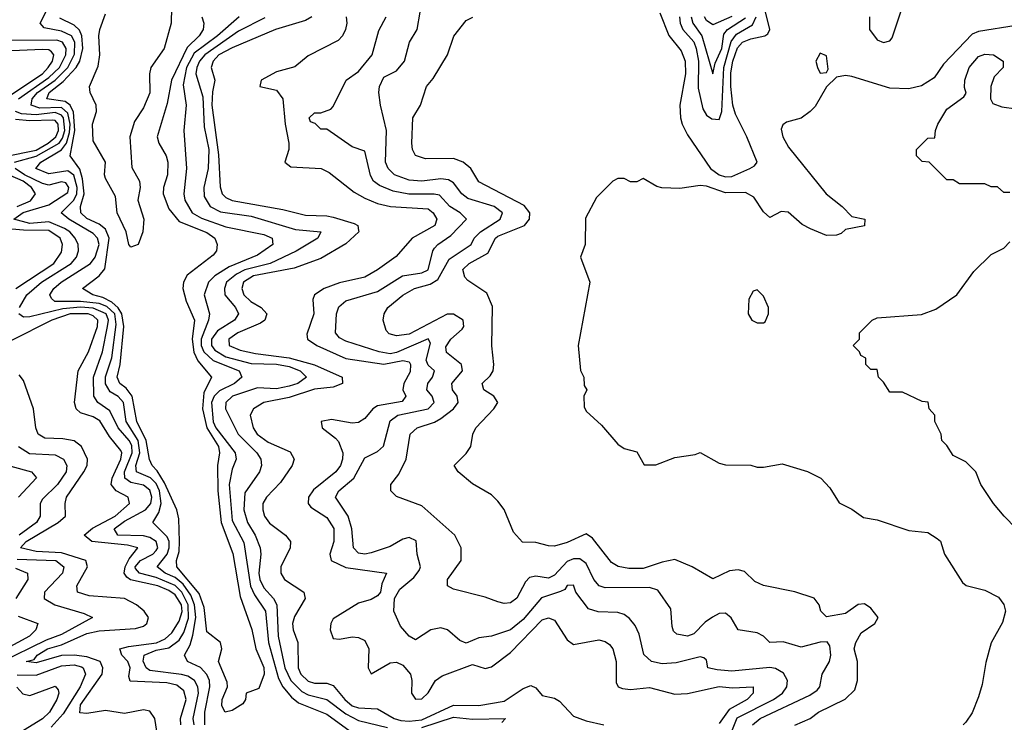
# Model space of a CAD drawing. Header units: inches. Extents: x 2348352 to 2479776, y 460422 to 613655.
# Tile 111 of 256: x 2350838 to 2353952, y 523698 to 525921. Entities that reach past the tile are written whole.
import ezdxf

# ---------------------------------------------------------------- set-up
doc = ezdxf.new("R2010")
doc.units = ezdxf.units.IN
doc.header["$MEASUREMENT"] = 0
doc.layers.add('C3552', color=7, linetype='Continuous')

msp = doc.modelspace()

# ---------------------------------------------------------------- linework, layer by layer
at = {"layer": 'C3552', "color": 4}
for points, elevation in [([(2351319.4, 526010), (2351317.3, 525910), (2351294.9, 525830), (2351253.4, 525770), (2351248.3, 525750), (2351250.1, 525689.9), (2351230, 525642.4), (2351201.5, 525598.5), (2351186.5, 525550), (2351193.2, 525453.2), (2351217.4, 525410), (2351219, 525390), (2351212, 525350), (2351230.5, 525289.5), (2351227.7, 525250), (2351212.4, 525210), (2351190, 525200.9), (2351183.6, 525210), (2351175.1, 525250), (2351146, 525310), (2351141.2, 525361.2), (2351110, 525418), (2351106.6, 525430), (2351109, 525470), (2351070, 525538), (2351068, 525590), (2351080.7, 525630), (2351079.6, 525650), (2351060.9, 525690), (2351059.3, 525710), (2351086.4, 525773.6), (2351091.3, 525810), (2351088.2, 525870), (2351091.2, 525890), (2351110, 525939.1)], 96), ([(2352862.5, 525942.5), (2352891, 525871), (2352930, 525822.7), (2352942.4, 525790), (2352943.5, 525750), (2352926.2, 525650), (2352927.6, 525610), (2352933.5, 525590), (2352950, 525556.2), (2353022.8, 525450), (2353050, 525429.9), (2353070, 525423.9), (2353090, 525425.2), (2353146.8, 525450), (2353161.6, 525458.4), (2353170.4, 525470), (2353137.8, 525550), (2353102.1, 525622.1), (2353093.7, 525650), (2353087.1, 525710), (2353087.4, 525752.6), (2353093.6, 525790), (2353108.1, 525831.9), (2353123.6, 525850), (2353150, 525860.8), (2353194.8, 525870), (2353203.9, 525876.1), (2353210.3, 525889.7), (2353181.2, 526010)], 136), ([(2351423.4, 523690), (2351423.2, 523730), (2351439.3, 523810), (2351438.2, 523830), (2351430, 523849.5), (2351410, 523871.1), (2351369, 523890), (2351359.5, 523910), (2351377.3, 523942.7), (2351386, 523974), (2351394.9, 524030), (2351391.1, 524070), (2351379.8, 524099.8), (2351354.7, 524134.7), (2351330, 524155.6), (2351298, 524170), (2351272.8, 524190), (2351304.1, 524230), (2351311.3, 524250), (2351310.6, 524270), (2351304.6, 524284.6), (2351259.5, 524330), (2351277.9, 524362.1), (2351286, 524390), (2351280.8, 524430), (2351270, 524453.8), (2351251.9, 524471.9), (2351207.3, 524490), (2351205.4, 524510), (2351218.4, 524550), (2351213.3, 524590), (2351174.8, 524650), (2351166, 524710), (2351150, 524728.3), (2351123.9, 524743.9), (2351109.1, 524769.1), (2351109.2, 524790.8), (2351130, 524851), (2351143.3, 524956.7), (2351138.7, 524990), (2351113.6, 525013.6), (2351090, 525022.8), (2351030.6, 525029.4), (2350949, 525029), (2350938.4, 525038.4), (2350934, 525050), (2350946, 525070), (2350969.7, 525090), (2351062.6, 525150), (2351076.8, 525170), (2351089.7, 525210), (2351084.2, 525230), (2351070, 525244.2), (2350993.6, 525290), (2350969.6, 525310), (2351009.9, 525350.1), (2351019.3, 525370), (2351020.4, 525390), (2351009.3, 525429.3), (2350990, 525442.2), (2350930, 525433.6), (2350889.6, 525450), (2350904.7, 525470), (2350970.8, 525509.2), (2350985.7, 525530), (2350995.8, 525564.2), (2350998.1, 525590), (2350990, 525624.8), (2350970, 525642.7), (2350901.4, 525641.4), (2350874.3, 525650), (2350877.7, 525670), (2350894.6, 525690), (2350950.3, 525729.7), (2350990.6, 525769.4), (2351011.3, 525811.3), (2351012.5, 525850), (2351001.5, 525870), (2350970, 525884.7), (2350915.1, 525895.1), (2350902.7, 525910), (2350933.6, 525970)], 108), ([(2353525.7, 525930), (2353525.7, 525890), (2353550, 525857.4), (2353570, 525848.3), (2353590, 525854), (2353596.9, 525863.1), (2353632.2, 525967.8)], 136), ([(2351414.6, 525930), (2351420.3, 525910), (2351418.7, 525890), (2351405.7, 525870), (2351367.4, 525832.6), (2351317.8, 525730), (2351304.7, 525655.3), (2351272.7, 525550), (2351278, 525530), (2351301.3, 525490), (2351306.3, 525470), (2351305.2, 525430), (2351293.1, 525390), (2351291.7, 525370), (2351310, 525322.4), (2351342.7, 525282.7), (2351430, 525247.6), (2351454.9, 525230), (2351463.1, 525210), (2351460.5, 525190), (2351450, 525176), (2351367.7, 525112.3), (2351356, 525090), (2351353.8, 525070), (2351364.7, 525030), (2351391.2, 524970), (2351383.7, 524910), (2351388.8, 524868.8), (2351402, 524842), (2351444.9, 524790), (2351420.1, 524739.9), (2351416.8, 524690), (2351429.6, 524629.6), (2351466.9, 524570), (2351470.2, 524550), (2351463.5, 524510), (2351465.2, 524430), (2351475, 524330), (2351512, 524232.1), (2351535.6, 524095.6), (2351571.9, 523991.9), (2351584.9, 523930), (2351610, 523871.3), (2351611.6, 523850), (2351594.8, 523805.2), (2351554, 523790), (2351552, 523770), (2351543.6, 523756.4), (2351510, 523735.3), (2351488, 523730), (2351477.2, 523750), (2351478, 523770), (2351495.3, 523810), (2351494.6, 523825.4), (2351466.6, 523890), (2351477.2, 523930), (2351473.2, 523950), (2351430, 523984), (2351421.4, 524061.4), (2351405.7, 524105.7), (2351335.4, 524190), (2351334, 524210), (2351342.2, 524237.8), (2351343.5, 524270), (2351341.3, 524341.3), (2351335.1, 524370), (2351296, 524456), (2351273.4, 524493.4), (2351257.4, 524510), (2351248.9, 524528.9), (2351237.7, 524590), (2351209, 524650), (2351194, 524730), (2351174.9, 524754.9), (2351155.1, 524770), (2351146.4, 524790), (2351156.2, 524830), (2351167.5, 524950), (2351161.6, 524990), (2351149.2, 525009.2), (2351130, 525026.7), (2351101.5, 525041.5), (2351069.3, 525050), (2351037.2, 525070), (2351089.8, 525110.2), (2351107.5, 525132.5), (2351121.2, 525230), (2351110, 525257.8), (2351090, 525273.8), (2351050, 525292), (2351032, 525310), (2351030.7, 525330), (2351041.8, 525370), (2351036.9, 525416.9), (2351028.3, 525448.3), (2350998.3, 525490), (2351012.1, 525570), (2351008.8, 525628.8), (2350997.5, 525650), (2350981.8, 525661.8), (2350923.6, 525670), (2350931.2, 525690), (2350975.2, 525724.8), (2351016.3, 525770), (2351028.1, 525790), (2351038, 525830), (2351034.7, 525870), (2351027.5, 525887.5), (2351010, 525903.5), (2350965.2, 525925.2)], 104), ([(2351532.2, 525930), (2351463.6, 525870), (2351390, 525815.3), (2351365.6, 525770), (2351354.7, 525714.7), (2351364.2, 525650), (2351357, 525570), (2351365.7, 525450), (2351357, 525370), (2351360.3, 525350), (2351383.1, 525310), (2351412.6, 525292.6), (2351490, 525266), (2351610, 525241.1), (2351636.3, 525230), (2351639.1, 525210), (2351590, 525175.4), (2351501, 525139), (2351455.8, 525110), (2351435.3, 525090), (2351421.6, 525050), (2351438.4, 524990), (2351435.3, 524970), (2351411.8, 524910), (2351412.5, 524890), (2351420.6, 524870), (2351450, 524842.7), (2351532.2, 524810), (2351540.3, 524790), (2351517.1, 524770), (2351470, 524746.8), (2351453.2, 524730), (2351445, 524710), (2351450, 524648.4), (2351458.4, 524630), (2351519.5, 524550), (2351523.1, 524530), (2351510, 524499), (2351500.7, 524450), (2351510, 524336), (2351546.8, 524266.8), (2351568.2, 524128.2), (2351580.7, 524100.7), (2351615, 524050), (2351624.6, 523950), (2351656.4, 523836.4), (2351670.1, 523810.1), (2351697.9, 523777.9), (2351720, 523760), (2351810, 523723.7), (2351930, 523636.3)], 108), ([(2351761.6, 525930), (2351741.8, 525918.2), (2351647.3, 525890), (2351510, 525831.6), (2351467.9, 525810), (2351450.2, 525790), (2351444, 525770), (2351454.9, 525730), (2351447.6, 525692.4), (2351446.3, 525650), (2351466.9, 525493.1), (2351471.7, 525391.7), (2351478.4, 525370), (2351490, 525358.4), (2351510, 525349), (2351670, 525320.3), (2351742.4, 525302.4), (2351810, 525300.7), (2351830, 525296.2), (2351896.2, 525276.2), (2351907.7, 525270), (2351910, 525254), (2351910.4, 525250), (2351870, 525211.8), (2351790, 525165.4), (2351705.8, 525134.2), (2351578, 525110), (2351546, 525090), (2351540.3, 525070), (2351547.2, 525050), (2351569.4, 525029.4), (2351601.6, 525010), (2351619.3, 524990), (2351613, 524970), (2351599.4, 524960.6), (2351528, 524930), (2351499.3, 524910), (2351500.5, 524890), (2351535.1, 524875.1), (2351584.4, 524864.4), (2351690, 524851.4), (2351770, 524828.5), (2351858, 524790), (2351859.1, 524770), (2351830, 524758), (2351770, 524751.6), (2351690, 524725.3), (2351610, 524709.7), (2351578, 524690), (2351567, 524670), (2351576, 524630), (2351589.4, 524609.4), (2351624.2, 524584.2), (2351693.3, 524553.3), (2351706.4, 524530), (2351699.5, 524510), (2351663, 524457), (2351618.4, 524410), (2351606.7, 524390), (2351606.7, 524370), (2351612.4, 524350), (2351627.8, 524327.8), (2351679.1, 524290), (2351694.9, 524270), (2351694, 524250), (2351664.4, 524190), (2351663.8, 524170), (2351675.5, 524150), (2351736.3, 524110), (2351738.8, 524098.8), (2351740.5, 524090), (2351707.2, 524032.8), (2351700.9, 524010), (2351703.1, 523990), (2351718.3, 523950), (2351719, 523870), (2351727.6, 523850), (2351750, 523827.9), (2351770, 523822), (2351810, 523821.7), (2351830, 523814), (2351866.5, 523770), (2351890, 523750.2), (2351910, 523743.2), (2351970, 523740.3), (2352022.4, 523710), (2352043.4, 523703.4), (2352070, 523701.5), (2352110, 523706.2), (2352210, 523752.3), (2352290, 523751.1), (2352370, 523765.2), (2352430, 523804.9), (2352454.2, 523814.2), (2352470, 523807.3), (2352490, 523782.4), (2352530, 523774), (2352544.9, 523764.9), (2352590, 523717.6), (2352630, 523703), (2352686, 523690)], 116), ([(2351870.4, 525930), (2351873, 525910), (2351868, 525890), (2351859.1, 525870), (2351845.5, 525854.5), (2351750, 525806.6), (2351707.9, 525772.1), (2351650, 525755.6), (2351602, 525730), (2351598, 525710), (2351650, 525698), (2351670.2, 525670.2), (2351678, 525590), (2351689.2, 525530), (2351689.2, 525510), (2351676.3, 525470), (2351695.8, 525455.8), (2351791.3, 525450), (2351817.3, 525437.3), (2351895.6, 525375.6), (2351930, 525356), (2351970, 525338.9), (2352011.3, 525330), (2352130, 525322), (2352146, 525310), (2352157.1, 525290), (2352150.6, 525270), (2352079.1, 525230), (2352028.5, 525171.5), (2351970, 525129.6), (2351930, 525106.6), (2351850, 525088.5), (2351800.7, 525070), (2351770.6, 525050), (2351764.9, 525035.1), (2351768.7, 524990), (2351746.2, 524926.2), (2351748, 524910), (2351778, 524890), (2351870, 524848.6), (2351990, 524830.9), (2352050, 524842.4), (2352070, 524838), (2352074, 524830), (2352073.5, 524806.5), (2352053.4, 524770), (2352050.3, 524750), (2352059.5, 524730), (2352047.3, 524712.7), (2351970, 524699.7), (2351954.9, 524690), (2351930, 524659.3), (2351910, 524646.6), (2351890, 524644.5), (2351824.1, 524655.9), (2351791.3, 524650), (2351794.8, 524630), (2351837.4, 524597.4), (2351846, 524586), (2351860.4, 524550), (2351859.5, 524530), (2351852.2, 524510), (2351837.6, 524490), (2351767.1, 524432.9), (2351752, 524410), (2351750.4, 524390), (2351759, 524379), (2351810, 524346), (2351831.3, 524311.3), (2351831.8, 524270), (2351819.5, 524230), (2351823, 524210), (2351870, 524187.9), (2351998, 524170), (2351983.9, 524136.1), (2351978.9, 524110), (2351970, 524097.6), (2351950, 524086.3), (2351910, 524074.7), (2351830, 524025.2), (2351822.4, 524010), (2351820.4, 523990), (2351830, 523962.8), (2351850, 523960.5), (2351890, 523968.4), (2351910, 523966), (2351930, 523956.3), (2351942.4, 523930), (2351940.7, 523870), (2351950, 523851.3), (2352010, 523886.4), (2352030, 523888.4), (2352050, 523878.4), (2352074, 523850), (2352078.7, 523830), (2352077.6, 523790), (2352090, 523770.6), (2352110, 523772.7), (2352130, 523790.7), (2352152.8, 523830), (2352174.7, 523845.3), (2352270, 523880.4), (2352310, 523868), (2352330, 523873), (2352390, 523918.4), (2352490, 524022), (2352510, 524028.4), (2352530, 524020.7), (2352570, 523959.1), (2352590, 523944.4), (2352670, 523958.4), (2352690, 523953.4), (2352703.8, 523943.8), (2352714, 523930), (2352724.4, 523890), (2352724.1, 523824.1), (2352730.6, 523810.6), (2352744.7, 523804.7), (2352770, 523801.6), (2352830, 523808.5), (2352910, 523786.7), (2352950, 523789), (2353050, 523811.3), (2353092.5, 523807.5), (2353158, 523810), (2353158, 523790), (2353139.3, 523770), (2353082.1, 523737.9), (2353050, 523693.7)], 124), ([(2353090.2, 523669.8), (2353107.6, 523712.4), (2353221.6, 523770), (2353250.5, 523790), (2353264, 523810), (2353266, 523830), (2353253.2, 523853.2), (2353228.5, 523868.5), (2353210, 523871.7), (2353090, 523859.5), (2353044.1, 523864.1), (2353014, 523870), (2353010, 523894), (2353002, 523902), (2352990, 523904.7), (2352913.8, 523886.2), (2352870, 523882.4), (2352836, 523890), (2352812.5, 523912.5), (2352797.1, 523977.1), (2352784.4, 524004.4), (2352766.6, 524026.6), (2352750, 524039.1), (2352730, 524044.9), (2352667.9, 524047.9), (2352637.1, 524057.1), (2352597.3, 524110), (2352590, 524131.3), (2352570, 524130.8), (2352562, 524118), (2352548.5, 524111.5), (2352487.9, 524092.1), (2352430, 524023.1), (2352390, 523990.4), (2352330, 523970.6), (2352290, 523965.5), (2352250, 523948.2), (2352230, 523956.4), (2352190.9, 523990.9), (2352170, 523997.2), (2352138, 523990), (2352090, 523959.1), (2352070, 523970.6), (2352042.3, 524002.3), (2352021.6, 524050), (2352023.1, 524090), (2352040.4, 524119.6), (2352084.4, 524155.6), (2352101.7, 524178.3), (2352106, 524190), (2352094.9, 524230), (2352091.7, 524271.7), (2352070, 524283), (2352050, 524277.6), (2352010, 524254.4), (2351950, 524234), (2351930, 524230.4), (2351910, 524233.4), (2351893.4, 524250), (2351888.9, 524310), (2351876.5, 524350), (2351837.3, 524410), (2351847.3, 524430), (2351895.3, 524470), (2351930, 524535.1), (2351970, 524555.1), (2351988.5, 524571.5), (2352010, 524651.8), (2352034, 524670), (2352130, 524689.8), (2352148.5, 524710), (2352143.1, 524730), (2352126, 524750), (2352128.4, 524770), (2352143.8, 524790), (2352150.5, 524810), (2352130, 524827.7), (2352124, 524844), (2352137.3, 524897.3), (2352130, 524911.5), (2352030, 524867.7), (2352010, 524863.8), (2351974.8, 524870), (2351870, 524903.8), (2351850, 524914.8), (2351837.3, 524930), (2351840.5, 524990), (2351847.3, 525012.7), (2351870, 525031.8), (2351970, 525061.1), (2352049.2, 525110.8), (2352110, 525120.4), (2352130, 525129.7), (2352144.4, 525190), (2352150, 525198), (2352160.5, 525210), (2352202, 525238), (2352251, 525290), (2352231, 525310), (2352198.4, 525330), (2352165.3, 525365.3), (2352149.1, 525369.1), (2352069.3, 525369.3), (2352018.8, 525378.8), (2351975.8, 525395.8), (2351957.1, 525410), (2351947.6, 525427.6), (2351930, 525504.7), (2351890, 525518.8), (2351810, 525574), (2351790, 525574), (2351772.7, 525592.7), (2351758, 525598), (2351754, 525610), (2351770, 525626), (2351790, 525626), (2351822, 525638), (2351830, 525646), (2351870.7, 525729.3), (2351910, 525757.2), (2351953, 525810), (2351973.8, 525886.2), (2351997.3, 525930)], 128), ([(2353155.8, 523690), (2353179.5, 523710), (2353336.6, 523783.4), (2353360, 523800), (2353368.5, 523810), (2353375.8, 523850), (2353399.3, 523890), (2353403.7, 523910), (2353399.9, 523939.9), (2353392.1, 523952.1), (2353370, 523951.8), (2353310, 523935.8), (2353253, 523953), (2353210, 523950.8), (2353190.3, 523970.4), (2353170, 523980.5), (2353110, 523991), (2353088.6, 524028.6), (2353070, 524043), (2353050, 524041.7), (2353029, 524031), (2353005.6, 524014.4), (2352970, 523977.6), (2352950, 523970.4), (2352916.8, 523976.8), (2352906, 523986), (2352901.1, 524001.1), (2352897.1, 524057.1), (2352856.4, 524116.4), (2352830, 524124.4), (2352690, 524123.1), (2352670.8, 524130), (2352654, 524150), (2352630, 524200.5), (2352610, 524215.6), (2352590, 524214.9), (2352570, 524206.3), (2352530, 524163.7), (2352510, 524154), (2352470, 524160.4), (2352450, 524156.3), (2352437.7, 524142.3), (2352410, 524090.8), (2352390, 524076.3), (2352370, 524074), (2352350, 524079.1), (2352310, 524094), (2352210, 524118.8), (2352191.3, 524130), (2352191, 524150), (2352234.8, 524210), (2352234.8, 524250), (2352214, 524290), (2352110, 524382.8), (2352030, 524412), (2352012, 524430), (2352012, 524450), (2352036.7, 524483.3), (2352060.5, 524530), (2352073.4, 524610), (2352094.8, 524630), (2352150, 524647.8), (2352170, 524658.7), (2352210.4, 524690), (2352224.9, 524710), (2352222, 524730), (2352206.7, 524750), (2352204.9, 524770), (2352238.4, 524810), (2352235.5, 524830), (2352188, 524868), (2352185.7, 524885.7), (2352201.3, 524910), (2352238, 524942), (2352243.1, 524950), (2352241.1, 524970), (2352210, 524989), (2352190, 524989), (2352070, 524926.3), (2352030, 524920.4), (2352007, 524927), (2351997.5, 524937.5), (2351987.7, 524970), (2351990.6, 524990), (2352002, 525010), (2352050, 525049.6), (2352086.8, 525070), (2352136.2, 525083.8), (2352160.7, 525099.3), (2352196.3, 525163.7), (2352266, 525210), (2352275.8, 525230), (2352295.8, 525250), (2352358, 525290), (2352365.5, 525310), (2352339.1, 525330), (2352255.3, 525355.3), (2352236.4, 525370), (2352210, 525404.4), (2352194, 525414), (2352170, 525417.8), (2352110, 525410.3), (2352070, 525412.9), (2352023, 525430), (2352003.1, 525450), (2351994.9, 525470), (2351997.8, 525570), (2351978.7, 525650), (2351974, 525690), (2351976.4, 525710), (2351990, 525739.3), (2352030, 525759.5), (2352055.5, 525790), (2352070.5, 525849.5), (2352095.5, 525890), (2352104.9, 525944.9)], 132), ([(2353290, 523689.3), (2353338, 523710), (2353364.7, 523730), (2353448.7, 523771.3), (2353479.3, 523800.7), (2353487.3, 523830), (2353487.3, 523890), (2353477.3, 523930), (2353482, 523950), (2353499.5, 523980.5), (2353542.8, 524010), (2353553, 524030), (2353530, 524059.1), (2353510, 524073), (2353490, 524070.6), (2353450, 524042), (2353390, 524031.3), (2353371.3, 524050), (2353366.8, 524070), (2353350.5, 524090.5), (2353289.1, 524110.9), (2353190.7, 524130.7), (2353163.4, 524143.4), (2353130, 524174.8), (2353110, 524180.7), (2353083.3, 524176.7), (2353030, 524152), (2352964.7, 524190), (2352910, 524213), (2352870, 524204.9), (2352810, 524184.9), (2352764.9, 524184.9), (2352730.4, 524190.4), (2352710, 524204), (2352650, 524280.7), (2352630, 524294.4), (2352570, 524266.4), (2352530, 524255.5), (2352510, 524256.3), (2352470, 524267.3), (2352428, 524268), (2352399.8, 524299.8), (2352370, 524371.3), (2352350, 524398), (2352330, 524418), (2352270, 524452), (2352224.7, 524490), (2352212, 524510), (2352250, 524548), (2352264.7, 524570), (2352271, 524610), (2352281, 524630), (2352338, 524690), (2352350.6, 524710), (2352338, 524730), (2352306, 524750), (2352301, 524770), (2352326, 524794), (2352335.5, 524810), (2352338, 524830), (2352330.8, 524889.2), (2352333.4, 525013.4), (2352315.2, 525055.2), (2352255.2, 525095.2), (2352246.4, 525106.4), (2352239.3, 525130), (2352259.1, 525150), (2352318.2, 525181.8), (2352342.4, 525230), (2352350, 525235.8), (2352434.4, 525270), (2352450.3, 525290), (2352451.7, 525310), (2352433.4, 525333.4), (2352290, 525407.7), (2352264.9, 525450), (2352241, 525470), (2352210, 525481.6), (2352121.1, 525481.1), (2352090, 525491.3), (2352080.7, 525510), (2352078.8, 525530), (2352081, 525610), (2352106, 525650), (2352124.7, 525710), (2352145.4, 525734.6), (2352191, 525810), (2352211.1, 525868.9), (2352250, 525918), (2352271.1, 525928.9)], 136), ([(2352924.5, 525930), (2352926.8, 525910), (2352935.6, 525890), (2352970, 525851.1), (2352977.3, 525830), (2352984.5, 525790), (2352984.2, 525704.2), (2352998.4, 525638.4), (2353010, 525619), (2353026.8, 525606.8), (2353050, 525605.2), (2353058.7, 525630), (2353065.4, 525770), (2353087.7, 525852.3), (2353104.8, 525875.2), (2353155.3, 525904.7), (2353167.2, 525930)], 132), ([(2352961.2, 525930), (2352966.6, 525910), (2352995, 525870), (2353030, 525749.3), (2353037.2, 525782.8), (2353058.9, 525830), (2353065.4, 525874.6), (2353076.5, 525890), (2353133.3, 525926.7)], 128), ([(2353090, 525930.8), (2353030, 525904.7), (2353010, 525918.4), (2353003.5, 525930)], 124), ([(2351613.6, 525926.4), (2351530, 525884.5), (2351423.9, 525810), (2351406.5, 525790), (2351398.2, 525770), (2351395.3, 525750), (2351417, 525677), (2351421.6, 525581.6), (2351436.5, 525510), (2351434, 525450), (2351420.3, 525390), (2351421.8, 525361.8), (2351440.4, 525330), (2351472.9, 525312.9), (2351570, 525298.8), (2351710, 525257.3), (2351790.7, 525250), (2351780.7, 525230), (2351712, 525188), (2351630.5, 525150), (2351550, 525129.1), (2351523.9, 525116.1), (2351492.7, 525090), (2351486, 525070), (2351487.4, 525050), (2351520.4, 525010), (2351530.4, 524990), (2351517.1, 524970), (2351463.4, 524936.7), (2351444.3, 524910), (2351445, 524890), (2351455.2, 524875.2), (2351490, 524854), (2351570, 524833.4), (2351650, 524831.5), (2351690, 524823.5), (2351725.5, 524810), (2351745.5, 524790), (2351718, 524770), (2351690, 524761.2), (2351650, 524752.8), (2351590, 524756.4), (2351510.7, 524730), (2351490.4, 524710), (2351488.7, 524690), (2351528.7, 524610), (2351588.5, 524550), (2351600.5, 524530), (2351603, 524510), (2351596.3, 524490), (2351550, 524424), (2351546.9, 524370), (2351558.9, 524330), (2351582.8, 524290), (2351598.7, 524250), (2351601.1, 524230), (2351594, 524170), (2351598, 524150), (2351610, 524123.1), (2351640.3, 524090), (2351651.8, 524070), (2351655.5, 523970), (2351676.5, 523870), (2351695.5, 523830), (2351730, 523795.5), (2351750, 523785.2), (2351810, 523770.2), (2351870, 523724.5), (2351910, 523703.9), (2352001.3, 523681.3)], 112), ([(2353990, 525902.9), (2353870, 525883.5), (2353850, 525875.4), (2353759.6, 525780.4), (2353730, 525737), (2353690, 525711.3), (2353650, 525702.4), (2353590, 525704.5), (2353470, 525741.2), (2353450, 525744), (2353421, 525739), (2353390, 525708), (2353353.7, 525646.3), (2353338, 525630), (2353310, 525609), (2353263.6, 525596.4), (2353251.6, 525588.4), (2353246, 525574), (2353251.3, 525550), (2353270, 525518), (2353388.2, 525370), (2353438.8, 525330), (2353470, 525298), (2353511.3, 525290), (2353510, 525268.7), (2353450, 525257.2), (2353435.6, 525244.4), (2353420.9, 525239.1), (2353390, 525238), (2353339.4, 525259.4), (2353313.2, 525273.2), (2353268.3, 525311.7), (2353245.8, 525314.2), (2353210, 525295.3), (2353190, 525313.2), (2353159.8, 525359.8), (2353133.8, 525373.8), (2353070, 525372.6), (2353010, 525394.4), (2352990, 525396), (2352926.3, 525386.3), (2352869.1, 525389.1), (2352853.2, 525393.2), (2352810, 525418), (2352790, 525408), (2352770, 525408), (2352750, 525418), (2352730, 525418), (2352714, 525410), (2352662, 525358), (2352627.5, 525292.5), (2352626, 525210), (2352611.3, 525170), (2352641, 525090), (2352604, 524890), (2352611.3, 524811.3), (2352622, 524790), (2352623.6, 524763.6), (2352632, 524750), (2352622, 524730), (2352623.6, 524696.4), (2352630, 524682), (2352678, 524638), (2352730, 524578), (2352750, 524564.7), (2352790, 524554), (2352812.7, 524512.7), (2352850, 524512), (2352910, 524536), (2352974.6, 524545.4), (2352990, 524552), (2353050, 524518), (2353070, 524512), (2353150, 524511.3), (2353170, 524504.7), (2353190, 524504.7), (2353250, 524516), (2353330, 524491.3), (2353372, 524470), (2353399.8, 524439.8), (2353430, 524392), (2353470, 524372), (2353506.4, 524346.4), (2353550, 524338), (2353650, 524304.9), (2353710, 524298.8), (2353739.8, 524279.8), (2353750.6, 524270.6), (2353762.8, 524230), (2353819.8, 524139.8), (2353830.9, 524130.9), (2353890, 524116), (2353933.7, 524093.7), (2353950.7, 524070.7), (2353956, 524050), (2353946.4, 524013.6), (2353910.7, 523949.3), (2353893.2, 523886.8), (2353882.5, 523817.5), (2353870, 523778), (2353850, 523728), (2353830, 523698), (2353822, 523690)], 144), ([(2350834.8, 525670), (2350930, 525738.3), (2350963.7, 525770), (2350984.5, 525810), (2350985.3, 525830), (2350973.5, 525850), (2350956.1, 525856.1), (2350790, 525855.1)], 112), ([(2350790.8, 525670), (2350909.8, 525750), (2350928.7, 525770), (2350941.5, 525790), (2350946.3, 525810), (2350938.7, 525818.7), (2350930, 525825.1), (2350910, 525826.6), (2350739.3, 525819.3)], 116), ([(2353970, 525374), (2353950, 525374), (2353930, 525392), (2353910, 525392), (2353890, 525402), (2353810, 525402), (2353790, 525414), (2353770, 525414), (2353714, 525470), (2353692.7, 525472.7), (2353674, 525490), (2353674, 525510), (2353710, 525546), (2353732.7, 525547.3), (2353734, 525570), (2353742, 525590), (2353770, 525638), (2353823.6, 525676.4), (2353831.6, 525688.4), (2353826, 525706), (2353826.8, 525730), (2353840.7, 525770), (2353870, 525804), (2353890, 525812.3), (2353918, 525810), (2353948, 525790), (2353948, 525770), (2353920.2, 525739.8), (2353909, 525710), (2353908, 525670), (2353915.3, 525655.3), (2353944.7, 525644.7), (2353990, 525639)], 148), ([(2350821.6, 525470), (2350890, 525488.9), (2350962.7, 525530), (2350973.7, 525546.3), (2350980.8, 525570), (2350976.7, 525610), (2350970, 525618.5), (2350950, 525626.7), (2350890, 525619.7), (2350843.4, 525623.4), (2350824.4, 525630)], 112), ([(2350791.6, 525488.4), (2350890, 525508.2), (2350928.7, 525530), (2350952.4, 525550), (2350960.5, 525570), (2350959.5, 525590), (2350950, 525601.6), (2350943.1, 525603.1), (2350870, 525600.6), (2350824.8, 525604.8)], 116), ([(2350830, 525330.1), (2350872.5, 525347.5), (2350888.6, 525370), (2350875.1, 525390), (2350848.9, 525410), (2350766.1, 525446.1)], 116), ([(2350838, 525010), (2350860.5, 525050), (2350907.3, 525090), (2351001.1, 525150), (2351017.4, 525170), (2351024, 525190), (2351022.6, 525210), (2351013.7, 525230), (2350996.9, 525250), (2350980.2, 525260.2), (2350930, 525280.9), (2350870, 525276.5), (2350819.3, 525290), (2350849.4, 525310.6), (2350930, 525334.7), (2350990, 525374), (2350993.8, 525390), (2350984.2, 525404.2), (2350970, 525408.3), (2350930, 525397.4), (2350910, 525402.5), (2350853.5, 525430), (2350824, 525450)], 112), ([(2350826.4, 525070), (2350945.7, 525150), (2350970, 525184.9), (2350973.3, 525210), (2350965.7, 525230), (2350930, 525254.4), (2350850, 525255), (2350762.7, 525262.7)], 116), ([(2353990, 524311.3), (2353951.3, 524350), (2353918, 524390), (2353878, 524450), (2353862, 524490), (2353830, 524522), (2353790, 524542), (2353770, 524574), (2353754, 524590), (2353752, 524610), (2353732, 524650), (2353732, 524670), (2353714, 524690), (2353711.1, 524711.1), (2353692.7, 524712.7), (2353630, 524742), (2353590, 524742), (2353570, 524774), (2353554, 524790), (2353550, 524814), (2353530, 524814), (2353514, 524830), (2353514, 524850), (2353498, 524858), (2353494, 524870), (2353474, 524890), (2353494, 524910), (2353494, 524930), (2353534, 524970), (2353550, 524978), (2353690, 524988), (2353735.3, 525004.7), (2353802, 525050), (2353855.3, 525124.7), (2353910, 525178), (2353950, 525198), (2353970, 525218)], 148), ([(2351389.8, 523690), (2351387, 523710), (2351403.5, 523790), (2351401.4, 523810), (2351391.1, 523830), (2351370, 523843.5), (2351350, 523848.9), (2351250, 523861.5), (2351238, 523870), (2351228.5, 523891.6), (2351231.5, 523910), (2351270, 523926), (2351310, 523933.7), (2351342.4, 523957.6), (2351357.5, 523982.5), (2351372.2, 524027.8), (2351370.9, 524070), (2351351, 524110), (2351330, 524130.5), (2351270, 524156.4), (2351217, 524170), (2351204.9, 524185), (2351203.5, 524190), (2351220.4, 524210), (2351259.7, 524230), (2351270, 524242), (2351274.8, 524250), (2351269.7, 524270), (2351250, 524282.5), (2351230, 524287.5), (2351149, 524290), (2351136.9, 524310), (2351170, 524334.5), (2351236.4, 524370), (2351253.3, 524390), (2351256.5, 524410), (2351250, 524432.4), (2351230, 524448.5), (2351190, 524456.2), (2351171, 524470), (2351169.2, 524490), (2351194.1, 524550), (2351193.2, 524573.2), (2351184.2, 524590), (2351149.9, 524629.9), (2351123.1, 524683.1), (2351085.1, 524710), (2351072.8, 524730), (2351071.9, 524790), (2351100.3, 524870), (2351116.1, 524950), (2351118.8, 524970), (2351112, 524990), (2351070, 525008.3), (2351030, 525011.3), (2350974.4, 525005.6), (2350870, 524980.5), (2350850, 524979.6), (2350835.1, 524990)], 112), ([(2351347.7, 523690), (2351347, 523710), (2351364.2, 523770), (2351357.2, 523797.2), (2351334.9, 523814.9), (2351303.3, 523823.3), (2351187.6, 523827.6), (2351183.1, 523843.1), (2351187.6, 523870), (2351179.8, 523890), (2351161.1, 523910), (2351154.5, 523930), (2351182, 523938), (2351270.4, 523949.6), (2351298.3, 523961.7), (2351319.2, 523980.8), (2351342.5, 524017.5), (2351351.9, 524048.1), (2351349.9, 524070), (2351330, 524100.7), (2351310, 524115.2), (2351274.5, 524130), (2351188.8, 524148.8), (2351176.8, 524156.8), (2351168.7, 524170), (2351171.3, 524190), (2351184.7, 524215.3), (2351212, 524250), (2351178.8, 524258.8), (2351066, 524270), (2351042.4, 524290), (2351068.3, 524311.7), (2351140.4, 524350), (2351185.1, 524390), (2351181.2, 524410), (2351143.7, 524430), (2351127.8, 524450), (2351130.9, 524470), (2351158.2, 524530), (2351161.4, 524550), (2351158, 524558), (2351122.5, 524602.5), (2351091.9, 524651.9), (2351070, 524664.2), (2351030, 524676.9), (2351016.9, 524690), (2351011.2, 524710), (2351023.5, 524810), (2351055.6, 524870), (2351084.1, 524950), (2351085.1, 524970), (2351070, 524983.5), (2351054.5, 524990), (2350997.3, 524990), (2350939.5, 524970), (2350810, 524904.8)], 116), ([(2351274.5, 523650), (2351266, 523710), (2351250, 523733.6), (2351230, 523737.4), (2351170, 523726), (2351110, 523734.8), (2351050, 523725.5), (2351027.9, 523727.9), (2351030, 523753.4), (2351099.2, 523850), (2351101.5, 523870), (2351092.3, 523890), (2351050, 523905), (2351010, 523909.9), (2350970, 523909), (2350890, 523886), (2350859, 523890), (2350883.6, 523896.4), (2350893.6, 523910), (2350926, 523930), (2350970, 523942.8), (2351050, 523978.7), (2351090, 523987), (2351204.9, 523995.1), (2351230, 524002), (2351240.7, 524010), (2351245.1, 524030), (2351232, 524050), (2351207.3, 524070), (2351170, 524089.7), (2351058.2, 524098.2), (2351021.2, 524110), (2351018.4, 524130), (2351053, 524190), (2351047.6, 524210), (2350970, 524234.1), (2350890, 524238.1), (2350840.9, 524250), (2350858.9, 524270), (2350959.7, 524330), (2350982.9, 524350), (2350981.6, 524390), (2350986, 524410), (2351041, 524490), (2351051.1, 524510), (2351052.8, 524530), (2351033.3, 524570), (2351010, 524588), (2350974.7, 524594.7), (2350917.4, 524597.4), (2350897, 524610), (2350889.7, 524629.7), (2350882, 524690), (2350850, 524779), (2350836.9, 524796.9)], 124), ([(2350834, 524570), (2350868.7, 524548.7), (2350950, 524544.2), (2350977, 524530), (2350987.3, 524510), (2350984.7, 524490), (2350957.4, 524450), (2350910, 524404), (2350902.4, 524390), (2350902.4, 524350), (2350891.5, 524330), (2350836.9, 524290)], 128), ([(2350810, 524508), (2350875.3, 524490), (2350891.7, 524471.7), (2350834, 524410)], 132), ([(2350830, 524213.9), (2350952, 524210), (2350977.6, 524190), (2350973.6, 524170), (2350916.2, 524110), (2350915.1, 524090), (2350949.2, 524070), (2351042.5, 524042.5), (2351068.7, 524030), (2350970, 523976.2), (2350921.8, 523958.2), (2350774.1, 523885.9)], 128), ([(2350825.3, 524185.3), (2350862.7, 524170), (2350863.7, 524150), (2350825.6, 524090)], 132), ([(2350833.6, 524033.6), (2350895.3, 524010), (2350889.3, 523990), (2350869.3, 523970), (2350795.1, 523930)], 132), ([(2350830, 523847.7), (2350890, 523846.6), (2350970, 523877), (2351010, 523879.3), (2351033.2, 523873.2), (2351038.4, 523870), (2351046.3, 523850), (2351029.8, 523810), (2350975.7, 523724.3), (2350937.7, 523682.3)], 128), ([(2350829.6, 523809.6), (2350847.9, 523787.9), (2350870, 523782.9), (2350950, 523812), (2350960.2, 523800.2), (2350962, 523790), (2350955.1, 523770), (2350932.6, 523730), (2350910, 523709.1), (2350836.3, 523663.7)], 132), ([(2352110, 523682), (2352210, 523714.2), (2352270, 523708), (2352374, 523710), (2352362.8, 523697.2)], 112)]:
    msp.add_lwpolyline(points, dxfattribs=dict(at, elevation=elevation))
for points, elevation in [([(2353370, 525815.3), (2353356, 525790), (2353361, 525770), (2353370, 525752), (2353390, 525754), (2353395.3, 525764.7), (2353390, 525806)], 144), ([(2353170, 525066), (2353158, 525062), (2353143.6, 525036.4), (2353142, 524990), (2353154, 524970), (2353170, 524962), (2353190, 524962), (2353195.3, 524964.7), (2353206, 524990), (2353206, 525010), (2353190, 525046)], 148)]:
    msp.add_lwpolyline(points, close=True, dxfattribs=dict(at, elevation=elevation))

doc.saveas('drawing.dxf')
